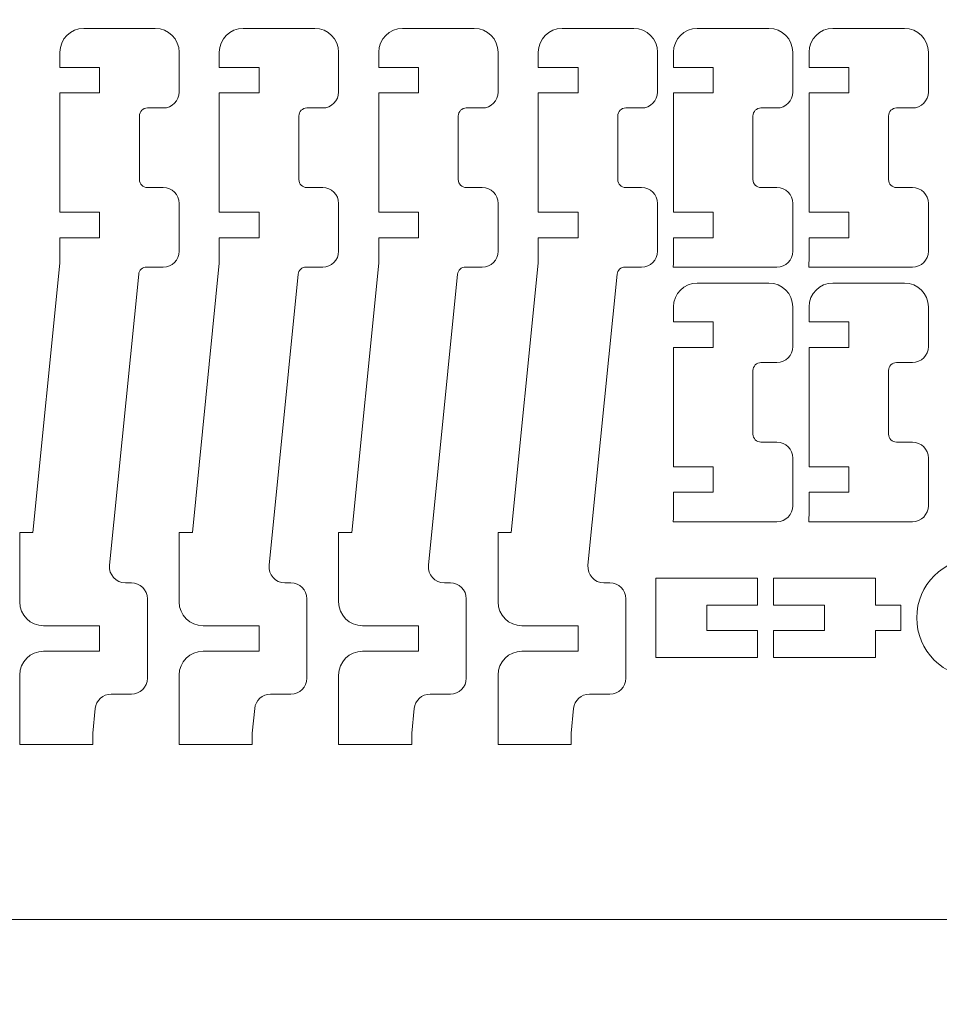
# Model space of a CAD drawing. Header units: millimetres. Extents: x -762 to 758, y -361 to 1446.
# Tile 77 of 150: x -629 to -520, y 626 to 742. Entities that reach past the tile are written whole.
import ezdxf

# ---------------------------------------------------------------- set-up
doc = ezdxf.new("R2010")
doc.units = ezdxf.units.MM
doc.header["$MEASUREMENT"] = 0
doc.layers.add('Layer 1', color=7, linetype='Continuous')

msp = doc.modelspace()

# ---------------------------------------------------------------- linework, layer by layer
at = {"layer": 'Layer 1', "color": 250, "lineweight": 9}
for points, knots in [([(-761.5629, 1446.3852), (-761.5629, 1446.3852), (758.4371, 1446.3852), (758.4371, 1446.3852), (758.4371, 1446.3852), (758.4371, 1446.3852), (758.4371, 36.3852), (758.4371, 36.3852), (758.4371, 36.3852), (758.4371, 36.3852), (-761.5629, 36.3852), (-761.5629, 36.3852), (-761.5629, 36.3852), (-761.5629, 36.3852), (-761.5629, 1446.3852), (-761.5629, 1446.3852)], [0, 0, 0, 0, 0.2, 0.2, 0.2, 0.2, 0.4, 0.4, 0.4, 0.4, 0.6, 0.6, 0.6, 0.6, 1, 1, 1, 1]), ([(-628.876, 657.01), (-628.876, 657.01), (-620.2595, 657.01), (-620.2595, 657.01), (-620.2595, 657.01), (-620.2595, 657.01), (-620.2591, 658.3399), (-620.2591, 658.3399), (-620.2591, 658.3399), (-620.2591, 658.3399), (-619.9685, 661.2415), (-619.9685, 661.2415), (-619.9685, 661.2415), (-619.8722, 662.2039), (-619.0701, 662.9299), (-618.1028, 662.9299), (-618.1028, 662.9299), (-618.1028, 662.9299), (-615.7042, 662.9299), (-615.7042, 662.9299), (-615.7042, 662.9299), (-614.6716, 662.9299), (-613.8292, 663.7723), (-613.8292, 664.805), (-613.8292, 664.805), (-613.8292, 664.805), (-613.8292, 674.18), (-613.8292, 674.18), (-613.8292, 674.18), (-613.8292, 675.2126), (-614.6716, 676.055), (-615.7042, 676.055), (-615.7042, 676.055), (-615.7042, 676.055), (-616.4153, 676.055), (-616.4153, 676.055), (-616.4153, 676.055), (-617.5239, 676.055), (-618.3914, 677.0134), (-618.281, 678.1165), (-618.281, 678.1165), (-618.281, 678.1165), (-614.8511, 712.4158), (-614.8511, 712.4158), (-614.8511, 712.4158), (-614.803, 712.897), (-614.4019, 713.26), (-613.9183, 713.26), (-613.9183, 713.26), (-613.9183, 713.26), (-611.9543, 713.26), (-611.9543, 713.26), (-611.9543, 713.26), (-610.9218, 713.26), (-610.0793, 714.1025), (-610.0793, 715.135), (-610.0793, 715.135), (-610.0793, 715.135), (-610.0793, 720.76), (-610.0793, 720.76), (-610.0793, 720.76), (-610.0793, 721.7928), (-610.9216, 722.6351), (-611.9543, 722.6351), (-611.9543, 722.6351), (-611.9543, 722.6351), (-613.8292, 722.6351), (-613.8292, 722.6351), (-613.8292, 722.6351), (-614.3456, 722.6351), (-614.7667, 723.0562), (-614.7667, 723.5726), (-614.7667, 723.5726), (-614.7667, 723.5726), (-614.7667, 731.0726), (-614.7667, 731.0726), (-614.7667, 731.0726), (-614.7667, 731.5889), (-614.3456, 732.0101), (-613.8292, 732.0101), (-613.8292, 732.0101), (-613.8292, 732.0101), (-611.9543, 732.0101), (-611.9543, 732.0101), (-611.9543, 732.0101), (-610.9217, 732.0101), (-610.0793, 732.8524), (-610.0793, 733.8851), (-610.0793, 733.8851), (-610.0793, 733.8851), (-610.0793, 738.5726), (-610.0793, 738.5726), (-610.0793, 738.5726), (-610.0793, 740.1216), (-611.3428, 741.3851), (-612.8918, 741.3851), (-612.8918, 741.3851), (-612.8918, 741.3851), (-621.3293, 741.3851), (-621.3293, 741.3851), (-621.3293, 741.3851), (-622.8782, 741.3851), (-624.1418, 740.1214), (-624.1418, 738.5726), (-624.1418, 738.5726), (-624.1418, 738.5726), (-624.1418, 736.7913), (-624.1418, 736.7913), (-624.1418, 736.7913), (-624.1418, 736.7913), (-619.4542, 736.7913), (-619.4542, 736.7913), (-619.4542, 736.7913), (-619.4542, 736.7913), (-619.4542, 733.7913), (-619.4542, 733.7913), (-619.4542, 733.7913), (-619.4542, 733.7913), (-624.1418, 733.7913), (-624.1418, 733.7913), (-624.1418, 733.7913), (-624.1418, 733.7913), (-624.1418, 719.7278), (-624.1418, 719.7278), (-624.1418, 719.7278), (-624.1418, 719.7278), (-619.4542, 719.7278), (-619.4542, 719.7278), (-619.4542, 719.7278), (-619.4542, 719.7278), (-619.4542, 716.7278), (-619.4542, 716.7278), (-619.4542, 716.7278), (-619.4542, 716.7278), (-624.1418, 716.7278), (-624.1418, 716.7278), (-624.1418, 716.7278), (-624.1418, 716.7278), (-624.1422, 713.7197), (-624.1422, 713.7197), (-624.1422, 713.7197), (-624.1422, 713.7197), (-627.317, 681.9749), (-627.317, 681.9749), (-627.317, 681.9749), (-627.317, 681.9749), (-628.876, 681.9749), (-628.876, 681.9749), (-628.876, 681.9749), (-628.876, 681.9749), (-628.876, 673.805), (-628.876, 673.805), (-628.876, 673.805), (-628.876, 672.2559), (-627.6125, 670.9925), (-626.0635, 670.9925), (-626.0635, 670.9925), (-626.0635, 670.9925), (-619.4542, 670.9925), (-619.4542, 670.9925), (-619.4542, 670.9925), (-619.4542, 670.9925), (-619.4542, 667.9925), (-619.4542, 667.9925), (-619.4542, 667.9925), (-619.4542, 667.9925), (-626.0635, 667.9925), (-626.0635, 667.9925), (-626.0635, 667.9925), (-627.6125, 667.9925), (-628.876, 666.729), (-628.876, 665.18), (-628.876, 665.18), (-628.876, 665.18), (-628.876, 657.01), (-628.876, 657.01)], [0, 0, 0, 0, 0.02222222, 0.02222222, 0.02222222, 0.02222222, 0.04444444, 0.04444444, 0.04444444, 0.04444444, 0.06666667, 0.06666667, 0.06666667, 0.06666667, 0.08888889, 0.08888889, 0.08888889, 0.08888889, 0.11111111, 0.11111111, 0.11111111, 0.11111111, 0.13333333, 0.13333333, 0.13333333, 0.13333333, 0.15555556, 0.15555556, 0.15555556, 0.15555556, 0.17777778, 0.17777778, 0.17777778, 0.17777778, 0.2, 0.2, 0.2, 0.2, 0.22222222, 0.22222222, 0.22222222, 0.22222222, 0.24444444, 0.24444444, 0.24444444, 0.24444444, 0.26666667, 0.26666667, 0.26666667, 0.26666667, 0.28888889, 0.28888889, 0.28888889, 0.28888889, 0.31111111, 0.31111111, 0.31111111, 0.31111111, 0.33333333, 0.33333333, 0.33333333, 0.33333333, 0.35555556, 0.35555556, 0.35555556, 0.35555556, 0.37777778, 0.37777778, 0.37777778, 0.37777778, 0.4, 0.4, 0.4, 0.4, 0.42222222, 0.42222222, 0.42222222, 0.42222222, 0.44444444, 0.44444444, 0.44444444, 0.44444444, 0.46666667, 0.46666667, 0.46666667, 0.46666667, 0.48888889, 0.48888889, 0.48888889, 0.48888889, 0.51111111, 0.51111111, 0.51111111, 0.51111111, 0.53333333, 0.53333333, 0.53333333, 0.53333333, 0.55555556, 0.55555556, 0.55555556, 0.55555556, 0.57777778, 0.57777778, 0.57777778, 0.57777778, 0.6, 0.6, 0.6, 0.6, 0.62222222, 0.62222222, 0.62222222, 0.62222222, 0.64444444, 0.64444444, 0.64444444, 0.64444444, 0.66666667, 0.66666667, 0.66666667, 0.66666667, 0.68888889, 0.68888889, 0.68888889, 0.68888889, 0.71111111, 0.71111111, 0.71111111, 0.71111111, 0.73333333, 0.73333333, 0.73333333, 0.73333333, 0.75555556, 0.75555556, 0.75555556, 0.75555556, 0.77777778, 0.77777778, 0.77777778, 0.77777778, 0.8, 0.8, 0.8, 0.8, 0.82222222, 0.82222222, 0.82222222, 0.82222222, 0.84444444, 0.84444444, 0.84444444, 0.84444444, 0.86666667, 0.86666667, 0.86666667, 0.86666667, 0.88888889, 0.88888889, 0.88888889, 0.88888889, 0.91111111, 0.91111111, 0.91111111, 0.91111111, 0.93333333, 0.93333333, 0.93333333, 0.93333333, 0.95555556, 0.95555556, 0.95555556, 0.95555556, 1, 1, 1, 1]), ([(-610.0791, 657.01), (-610.0791, 657.01), (-601.4626, 657.01), (-601.4626, 657.01), (-601.4626, 657.01), (-601.4626, 657.01), (-601.4622, 658.3399), (-601.4622, 658.3399), (-601.4622, 658.3399), (-601.4622, 658.3399), (-601.1717, 661.2415), (-601.1717, 661.2415), (-601.1717, 661.2415), (-601.0753, 662.2039), (-600.2733, 662.9299), (-599.3059, 662.9299), (-599.3059, 662.9299), (-599.3059, 662.9299), (-596.9073, 662.9299), (-596.9073, 662.9299), (-596.9073, 662.9299), (-595.8747, 662.9299), (-595.0323, 663.7723), (-595.0323, 664.805), (-595.0323, 664.805), (-595.0323, 664.805), (-595.0323, 674.18), (-595.0323, 674.18), (-595.0323, 674.18), (-595.0323, 675.2126), (-595.8747, 676.055), (-596.9073, 676.055), (-596.9073, 676.055), (-596.9073, 676.055), (-597.6184, 676.055), (-597.6184, 676.055), (-597.6184, 676.055), (-598.727, 676.055), (-599.5945, 677.0134), (-599.4842, 678.1165), (-599.4842, 678.1165), (-599.4842, 678.1165), (-596.0542, 712.4158), (-596.0542, 712.4158), (-596.0542, 712.4158), (-596.0061, 712.897), (-595.6051, 713.26), (-595.1214, 713.26), (-595.1214, 713.26), (-595.1214, 713.26), (-593.1574, 713.26), (-593.1574, 713.26), (-593.1574, 713.26), (-592.1249, 713.26), (-591.2824, 714.1025), (-591.2824, 715.135), (-591.2824, 715.135), (-591.2824, 715.135), (-591.2824, 720.76), (-591.2824, 720.76), (-591.2824, 720.76), (-591.2824, 721.7928), (-592.1247, 722.6351), (-593.1574, 722.6351), (-593.1574, 722.6351), (-593.1574, 722.6351), (-595.0323, 722.6351), (-595.0323, 722.6351), (-595.0323, 722.6351), (-595.5487, 722.6351), (-595.9698, 723.0562), (-595.9698, 723.5726), (-595.9698, 723.5726), (-595.9698, 723.5726), (-595.9698, 731.0726), (-595.9698, 731.0726), (-595.9698, 731.0726), (-595.9698, 731.5889), (-595.5487, 732.0101), (-595.0323, 732.0101), (-595.0323, 732.0101), (-595.0323, 732.0101), (-593.1574, 732.0101), (-593.1574, 732.0101), (-593.1574, 732.0101), (-592.1248, 732.0101), (-591.2824, 732.8524), (-591.2824, 733.8851), (-591.2824, 733.8851), (-591.2824, 733.8851), (-591.2824, 738.5726), (-591.2824, 738.5726), (-591.2824, 738.5726), (-591.2824, 740.1216), (-592.5459, 741.3851), (-594.0949, 741.3851), (-594.0949, 741.3851), (-594.0949, 741.3851), (-602.5324, 741.3851), (-602.5324, 741.3851), (-602.5324, 741.3851), (-604.0813, 741.3851), (-605.3449, 740.1214), (-605.3449, 738.5726), (-605.3449, 738.5726), (-605.3449, 738.5726), (-605.3449, 736.7913), (-605.3449, 736.7913), (-605.3449, 736.7913), (-605.3449, 736.7913), (-600.6573, 736.7913), (-600.6573, 736.7913), (-600.6573, 736.7913), (-600.6573, 736.7913), (-600.6573, 733.7913), (-600.6573, 733.7913), (-600.6573, 733.7913), (-600.6573, 733.7913), (-605.3449, 733.7913), (-605.3449, 733.7913), (-605.3449, 733.7913), (-605.3449, 733.7913), (-605.3449, 719.7278), (-605.3449, 719.7278), (-605.3449, 719.7278), (-605.3449, 719.7278), (-600.6573, 719.7278), (-600.6573, 719.7278), (-600.6573, 719.7278), (-600.6573, 719.7278), (-600.6573, 716.7278), (-600.6573, 716.7278), (-600.6573, 716.7278), (-600.6573, 716.7278), (-605.3449, 716.7278), (-605.3449, 716.7278), (-605.3449, 716.7278), (-605.3449, 716.7278), (-605.3453, 713.7197), (-605.3453, 713.7197), (-605.3453, 713.7197), (-605.3453, 713.7197), (-608.5202, 681.9749), (-608.5202, 681.9749), (-608.5202, 681.9749), (-608.5202, 681.9749), (-610.0791, 681.9749), (-610.0791, 681.9749), (-610.0791, 681.9749), (-610.0791, 681.9749), (-610.0791, 673.805), (-610.0791, 673.805), (-610.0791, 673.805), (-610.0791, 672.2559), (-608.8157, 670.9925), (-607.2666, 670.9925), (-607.2666, 670.9925), (-607.2666, 670.9925), (-600.6573, 670.9925), (-600.6573, 670.9925), (-600.6573, 670.9925), (-600.6573, 670.9925), (-600.6573, 667.9925), (-600.6573, 667.9925), (-600.6573, 667.9925), (-600.6573, 667.9925), (-607.2666, 667.9925), (-607.2666, 667.9925), (-607.2666, 667.9925), (-608.8157, 667.9925), (-610.0791, 666.729), (-610.0791, 665.18), (-610.0791, 665.18), (-610.0791, 665.18), (-610.0791, 657.01), (-610.0791, 657.01)], [0, 0, 0, 0, 0.02222222, 0.02222222, 0.02222222, 0.02222222, 0.04444444, 0.04444444, 0.04444444, 0.04444444, 0.06666667, 0.06666667, 0.06666667, 0.06666667, 0.08888889, 0.08888889, 0.08888889, 0.08888889, 0.11111111, 0.11111111, 0.11111111, 0.11111111, 0.13333333, 0.13333333, 0.13333333, 0.13333333, 0.15555556, 0.15555556, 0.15555556, 0.15555556, 0.17777778, 0.17777778, 0.17777778, 0.17777778, 0.2, 0.2, 0.2, 0.2, 0.22222222, 0.22222222, 0.22222222, 0.22222222, 0.24444444, 0.24444444, 0.24444444, 0.24444444, 0.26666667, 0.26666667, 0.26666667, 0.26666667, 0.28888889, 0.28888889, 0.28888889, 0.28888889, 0.31111111, 0.31111111, 0.31111111, 0.31111111, 0.33333333, 0.33333333, 0.33333333, 0.33333333, 0.35555556, 0.35555556, 0.35555556, 0.35555556, 0.37777778, 0.37777778, 0.37777778, 0.37777778, 0.4, 0.4, 0.4, 0.4, 0.42222222, 0.42222222, 0.42222222, 0.42222222, 0.44444444, 0.44444444, 0.44444444, 0.44444444, 0.46666667, 0.46666667, 0.46666667, 0.46666667, 0.48888889, 0.48888889, 0.48888889, 0.48888889, 0.51111111, 0.51111111, 0.51111111, 0.51111111, 0.53333333, 0.53333333, 0.53333333, 0.53333333, 0.55555556, 0.55555556, 0.55555556, 0.55555556, 0.57777778, 0.57777778, 0.57777778, 0.57777778, 0.6, 0.6, 0.6, 0.6, 0.62222222, 0.62222222, 0.62222222, 0.62222222, 0.64444444, 0.64444444, 0.64444444, 0.64444444, 0.66666667, 0.66666667, 0.66666667, 0.66666667, 0.68888889, 0.68888889, 0.68888889, 0.68888889, 0.71111111, 0.71111111, 0.71111111, 0.71111111, 0.73333333, 0.73333333, 0.73333333, 0.73333333, 0.75555556, 0.75555556, 0.75555556, 0.75555556, 0.77777778, 0.77777778, 0.77777778, 0.77777778, 0.8, 0.8, 0.8, 0.8, 0.82222222, 0.82222222, 0.82222222, 0.82222222, 0.84444444, 0.84444444, 0.84444444, 0.84444444, 0.86666667, 0.86666667, 0.86666667, 0.86666667, 0.88888889, 0.88888889, 0.88888889, 0.88888889, 0.91111111, 0.91111111, 0.91111111, 0.91111111, 0.93333333, 0.93333333, 0.93333333, 0.93333333, 0.95555556, 0.95555556, 0.95555556, 0.95555556, 1, 1, 1, 1]), ([(-591.2822, 657.01), (-591.2822, 657.01), (-582.6657, 657.01), (-582.6657, 657.01), (-582.6657, 657.01), (-582.6657, 657.01), (-582.6653, 658.3399), (-582.6653, 658.3399), (-582.6653, 658.3399), (-582.6653, 658.3399), (-582.3748, 661.2415), (-582.3748, 661.2415), (-582.3748, 661.2415), (-582.2784, 662.2039), (-581.4764, 662.9299), (-580.5091, 662.9299), (-580.5091, 662.9299), (-580.5091, 662.9299), (-578.1105, 662.9299), (-578.1105, 662.9299), (-578.1105, 662.9299), (-577.0778, 662.9299), (-576.2355, 663.7723), (-576.2355, 664.805), (-576.2355, 664.805), (-576.2355, 664.805), (-576.2355, 674.18), (-576.2355, 674.18), (-576.2355, 674.18), (-576.2355, 675.2126), (-577.0778, 676.055), (-578.1105, 676.055), (-578.1105, 676.055), (-578.1105, 676.055), (-578.8216, 676.055), (-578.8216, 676.055), (-578.8216, 676.055), (-579.9301, 676.055), (-580.7976, 677.0134), (-580.6873, 678.1165), (-580.6873, 678.1165), (-580.6873, 678.1165), (-577.2573, 712.4158), (-577.2573, 712.4158), (-577.2573, 712.4158), (-577.2092, 712.897), (-576.8082, 713.26), (-576.3245, 713.26), (-576.3245, 713.26), (-576.3245, 713.26), (-574.3605, 713.26), (-574.3605, 713.26), (-574.3605, 713.26), (-573.328, 713.26), (-572.4855, 714.1025), (-572.4855, 715.135), (-572.4855, 715.135), (-572.4855, 715.135), (-572.4855, 720.76), (-572.4855, 720.76), (-572.4855, 720.76), (-572.4855, 721.7928), (-573.3278, 722.6351), (-574.3605, 722.6351), (-574.3605, 722.6351), (-574.3605, 722.6351), (-576.2355, 722.6351), (-576.2355, 722.6351), (-576.2355, 722.6351), (-576.7518, 722.6351), (-577.173, 723.0562), (-577.173, 723.5726), (-577.173, 723.5726), (-577.173, 723.5726), (-577.173, 731.0726), (-577.173, 731.0726), (-577.173, 731.0726), (-577.173, 731.5889), (-576.7518, 732.0101), (-576.2355, 732.0101), (-576.2355, 732.0101), (-576.2355, 732.0101), (-574.3605, 732.0101), (-574.3605, 732.0101), (-574.3605, 732.0101), (-573.3279, 732.0101), (-572.4855, 732.8524), (-572.4855, 733.8851), (-572.4855, 733.8851), (-572.4855, 733.8851), (-572.4855, 738.5726), (-572.4855, 738.5726), (-572.4855, 738.5726), (-572.4855, 740.1216), (-573.749, 741.3851), (-575.298, 741.3851), (-575.298, 741.3851), (-575.298, 741.3851), (-583.7356, 741.3851), (-583.7356, 741.3851), (-583.7356, 741.3851), (-585.2844, 741.3851), (-586.5481, 740.1214), (-586.5481, 738.5726), (-586.5481, 738.5726), (-586.5481, 738.5726), (-586.5481, 736.7913), (-586.5481, 736.7913), (-586.5481, 736.7913), (-586.5481, 736.7913), (-581.8605, 736.7913), (-581.8605, 736.7913), (-581.8605, 736.7913), (-581.8605, 736.7913), (-581.8605, 733.7913), (-581.8605, 733.7913), (-581.8605, 733.7913), (-581.8605, 733.7913), (-586.5481, 733.7913), (-586.5481, 733.7913), (-586.5481, 733.7913), (-586.5481, 733.7913), (-586.5481, 719.7278), (-586.5481, 719.7278), (-586.5481, 719.7278), (-586.5481, 719.7278), (-581.8605, 719.7278), (-581.8605, 719.7278), (-581.8605, 719.7278), (-581.8605, 719.7278), (-581.8605, 716.7278), (-581.8605, 716.7278), (-581.8605, 716.7278), (-581.8605, 716.7278), (-586.5481, 716.7278), (-586.5481, 716.7278), (-586.5481, 716.7278), (-586.5481, 716.7278), (-586.5484, 713.7197), (-586.5484, 713.7197), (-586.5484, 713.7197), (-586.5484, 713.7197), (-589.7233, 681.9749), (-589.7233, 681.9749), (-589.7233, 681.9749), (-589.7233, 681.9749), (-591.2822, 681.9749), (-591.2822, 681.9749), (-591.2822, 681.9749), (-591.2822, 681.9749), (-591.2822, 673.805), (-591.2822, 673.805), (-591.2822, 673.805), (-591.2822, 672.2559), (-590.0188, 670.9925), (-588.4697, 670.9925), (-588.4697, 670.9925), (-588.4697, 670.9925), (-581.8605, 670.9925), (-581.8605, 670.9925), (-581.8605, 670.9925), (-581.8605, 670.9925), (-581.8605, 667.9925), (-581.8605, 667.9925), (-581.8605, 667.9925), (-581.8605, 667.9925), (-588.4697, 667.9925), (-588.4697, 667.9925), (-588.4697, 667.9925), (-590.0188, 667.9925), (-591.2822, 666.729), (-591.2822, 665.18), (-591.2822, 665.18), (-591.2822, 665.18), (-591.2822, 657.01), (-591.2822, 657.01)], [0, 0, 0, 0, 0.02222222, 0.02222222, 0.02222222, 0.02222222, 0.04444444, 0.04444444, 0.04444444, 0.04444444, 0.06666667, 0.06666667, 0.06666667, 0.06666667, 0.08888889, 0.08888889, 0.08888889, 0.08888889, 0.11111111, 0.11111111, 0.11111111, 0.11111111, 0.13333333, 0.13333333, 0.13333333, 0.13333333, 0.15555556, 0.15555556, 0.15555556, 0.15555556, 0.17777778, 0.17777778, 0.17777778, 0.17777778, 0.2, 0.2, 0.2, 0.2, 0.22222222, 0.22222222, 0.22222222, 0.22222222, 0.24444444, 0.24444444, 0.24444444, 0.24444444, 0.26666667, 0.26666667, 0.26666667, 0.26666667, 0.28888889, 0.28888889, 0.28888889, 0.28888889, 0.31111111, 0.31111111, 0.31111111, 0.31111111, 0.33333333, 0.33333333, 0.33333333, 0.33333333, 0.35555556, 0.35555556, 0.35555556, 0.35555556, 0.37777778, 0.37777778, 0.37777778, 0.37777778, 0.4, 0.4, 0.4, 0.4, 0.42222222, 0.42222222, 0.42222222, 0.42222222, 0.44444444, 0.44444444, 0.44444444, 0.44444444, 0.46666667, 0.46666667, 0.46666667, 0.46666667, 0.48888889, 0.48888889, 0.48888889, 0.48888889, 0.51111111, 0.51111111, 0.51111111, 0.51111111, 0.53333333, 0.53333333, 0.53333333, 0.53333333, 0.55555556, 0.55555556, 0.55555556, 0.55555556, 0.57777778, 0.57777778, 0.57777778, 0.57777778, 0.6, 0.6, 0.6, 0.6, 0.62222222, 0.62222222, 0.62222222, 0.62222222, 0.64444444, 0.64444444, 0.64444444, 0.64444444, 0.66666667, 0.66666667, 0.66666667, 0.66666667, 0.68888889, 0.68888889, 0.68888889, 0.68888889, 0.71111111, 0.71111111, 0.71111111, 0.71111111, 0.73333333, 0.73333333, 0.73333333, 0.73333333, 0.75555556, 0.75555556, 0.75555556, 0.75555556, 0.77777778, 0.77777778, 0.77777778, 0.77777778, 0.8, 0.8, 0.8, 0.8, 0.82222222, 0.82222222, 0.82222222, 0.82222222, 0.84444444, 0.84444444, 0.84444444, 0.84444444, 0.86666667, 0.86666667, 0.86666667, 0.86666667, 0.88888889, 0.88888889, 0.88888889, 0.88888889, 0.91111111, 0.91111111, 0.91111111, 0.91111111, 0.93333333, 0.93333333, 0.93333333, 0.93333333, 0.95555556, 0.95555556, 0.95555556, 0.95555556, 1, 1, 1, 1]), ([(-572.4854, 657.01), (-572.4854, 657.01), (-563.8688, 657.01), (-563.8688, 657.01), (-563.8688, 657.01), (-563.8688, 657.01), (-563.8684, 658.3399), (-563.8684, 658.3399), (-563.8684, 658.3399), (-563.8684, 658.3399), (-563.5779, 661.2415), (-563.5779, 661.2415), (-563.5779, 661.2415), (-563.4815, 662.2039), (-562.6795, 662.9299), (-561.7122, 662.9299), (-561.7122, 662.9299), (-561.7122, 662.9299), (-559.3136, 662.9299), (-559.3136, 662.9299), (-559.3136, 662.9299), (-558.2809, 662.9299), (-557.4386, 663.7723), (-557.4386, 664.805), (-557.4386, 664.805), (-557.4386, 664.805), (-557.4386, 674.18), (-557.4386, 674.18), (-557.4386, 674.18), (-557.4386, 675.2126), (-558.2809, 676.055), (-559.3136, 676.055), (-559.3136, 676.055), (-559.3136, 676.055), (-560.0247, 676.055), (-560.0247, 676.055), (-560.0247, 676.055), (-561.1333, 676.055), (-562.0007, 677.0134), (-561.8904, 678.1165), (-561.8904, 678.1165), (-561.8904, 678.1165), (-558.4604, 712.4158), (-558.4604, 712.4158), (-558.4604, 712.4158), (-558.4123, 712.897), (-558.0113, 713.26), (-557.5276, 713.26), (-557.5276, 713.26), (-557.5276, 713.26), (-555.5637, 713.26), (-555.5637, 713.26), (-555.5637, 713.26), (-554.5311, 713.26), (-553.6887, 714.1025), (-553.6887, 715.135), (-553.6887, 715.135), (-553.6887, 715.135), (-553.6887, 720.76), (-553.6887, 720.76), (-553.6887, 720.76), (-553.6887, 721.7928), (-554.5309, 722.6351), (-555.5637, 722.6351), (-555.5637, 722.6351), (-555.5637, 722.6351), (-557.4386, 722.6351), (-557.4386, 722.6351), (-557.4386, 722.6351), (-557.9549, 722.6351), (-558.3761, 723.0562), (-558.3761, 723.5726), (-558.3761, 723.5726), (-558.3761, 723.5726), (-558.3761, 731.0726), (-558.3761, 731.0726), (-558.3761, 731.0726), (-558.3761, 731.5889), (-557.9549, 732.0101), (-557.4386, 732.0101), (-557.4386, 732.0101), (-557.4386, 732.0101), (-555.5637, 732.0101), (-555.5637, 732.0101), (-555.5637, 732.0101), (-554.531, 732.0101), (-553.6887, 732.8524), (-553.6887, 733.8851), (-553.6887, 733.8851), (-553.6887, 733.8851), (-553.6887, 738.5726), (-553.6887, 738.5726), (-553.6887, 738.5726), (-553.6887, 740.1216), (-554.9521, 741.3851), (-556.5012, 741.3851), (-556.5012, 741.3851), (-556.5012, 741.3851), (-564.9387, 741.3851), (-564.9387, 741.3851), (-564.9387, 741.3851), (-566.4875, 741.3851), (-567.7512, 740.1214), (-567.7512, 738.5726), (-567.7512, 738.5726), (-567.7512, 738.5726), (-567.7512, 736.7913), (-567.7512, 736.7913), (-567.7512, 736.7913), (-567.7512, 736.7913), (-563.0636, 736.7913), (-563.0636, 736.7913), (-563.0636, 736.7913), (-563.0636, 736.7913), (-563.0636, 733.7913), (-563.0636, 733.7913), (-563.0636, 733.7913), (-563.0636, 733.7913), (-567.7512, 733.7913), (-567.7512, 733.7913), (-567.7512, 733.7913), (-567.7512, 733.7913), (-567.7512, 719.7278), (-567.7512, 719.7278), (-567.7512, 719.7278), (-567.7512, 719.7278), (-563.0636, 719.7278), (-563.0636, 719.7278), (-563.0636, 719.7278), (-563.0636, 719.7278), (-563.0636, 716.7278), (-563.0636, 716.7278), (-563.0636, 716.7278), (-563.0636, 716.7278), (-567.7512, 716.7278), (-567.7512, 716.7278), (-567.7512, 716.7278), (-567.7512, 716.7278), (-567.7515, 713.7197), (-567.7515, 713.7197), (-567.7515, 713.7197), (-567.7515, 713.7197), (-570.9264, 681.9749), (-570.9264, 681.9749), (-570.9264, 681.9749), (-570.9264, 681.9749), (-572.4854, 681.9749), (-572.4854, 681.9749), (-572.4854, 681.9749), (-572.4854, 681.9749), (-572.4854, 673.805), (-572.4854, 673.805), (-572.4854, 673.805), (-572.4854, 672.2559), (-571.2219, 670.9925), (-569.6729, 670.9925), (-569.6729, 670.9925), (-569.6729, 670.9925), (-563.0636, 670.9925), (-563.0636, 670.9925), (-563.0636, 670.9925), (-563.0636, 670.9925), (-563.0636, 667.9925), (-563.0636, 667.9925), (-563.0636, 667.9925), (-563.0636, 667.9925), (-569.6729, 667.9925), (-569.6729, 667.9925), (-569.6729, 667.9925), (-571.2219, 667.9925), (-572.4854, 666.729), (-572.4854, 665.18), (-572.4854, 665.18), (-572.4854, 665.18), (-572.4854, 657.01), (-572.4854, 657.01)], [0, 0, 0, 0, 0.02222222, 0.02222222, 0.02222222, 0.02222222, 0.04444444, 0.04444444, 0.04444444, 0.04444444, 0.06666667, 0.06666667, 0.06666667, 0.06666667, 0.08888889, 0.08888889, 0.08888889, 0.08888889, 0.11111111, 0.11111111, 0.11111111, 0.11111111, 0.13333333, 0.13333333, 0.13333333, 0.13333333, 0.15555556, 0.15555556, 0.15555556, 0.15555556, 0.17777778, 0.17777778, 0.17777778, 0.17777778, 0.2, 0.2, 0.2, 0.2, 0.22222222, 0.22222222, 0.22222222, 0.22222222, 0.24444444, 0.24444444, 0.24444444, 0.24444444, 0.26666667, 0.26666667, 0.26666667, 0.26666667, 0.28888889, 0.28888889, 0.28888889, 0.28888889, 0.31111111, 0.31111111, 0.31111111, 0.31111111, 0.33333333, 0.33333333, 0.33333333, 0.33333333, 0.35555556, 0.35555556, 0.35555556, 0.35555556, 0.37777778, 0.37777778, 0.37777778, 0.37777778, 0.4, 0.4, 0.4, 0.4, 0.42222222, 0.42222222, 0.42222222, 0.42222222, 0.44444444, 0.44444444, 0.44444444, 0.44444444, 0.46666667, 0.46666667, 0.46666667, 0.46666667, 0.48888889, 0.48888889, 0.48888889, 0.48888889, 0.51111111, 0.51111111, 0.51111111, 0.51111111, 0.53333333, 0.53333333, 0.53333333, 0.53333333, 0.55555556, 0.55555556, 0.55555556, 0.55555556, 0.57777778, 0.57777778, 0.57777778, 0.57777778, 0.6, 0.6, 0.6, 0.6, 0.62222222, 0.62222222, 0.62222222, 0.62222222, 0.64444444, 0.64444444, 0.64444444, 0.64444444, 0.66666667, 0.66666667, 0.66666667, 0.66666667, 0.68888889, 0.68888889, 0.68888889, 0.68888889, 0.71111111, 0.71111111, 0.71111111, 0.71111111, 0.73333333, 0.73333333, 0.73333333, 0.73333333, 0.75555556, 0.75555556, 0.75555556, 0.75555556, 0.77777778, 0.77777778, 0.77777778, 0.77777778, 0.8, 0.8, 0.8, 0.8, 0.82222222, 0.82222222, 0.82222222, 0.82222222, 0.84444444, 0.84444444, 0.84444444, 0.84444444, 0.86666667, 0.86666667, 0.86666667, 0.86666667, 0.88888889, 0.88888889, 0.88888889, 0.88888889, 0.91111111, 0.91111111, 0.91111111, 0.91111111, 0.93333333, 0.93333333, 0.93333333, 0.93333333, 0.95555556, 0.95555556, 0.95555556, 0.95555556, 1, 1, 1, 1]), ([(-551.8137, 716.7278), (-551.8137, 715.5751), (-551.7455, 714.4088), (-551.8603, 713.26), (-551.8603, 713.26), (-551.8603, 713.26), (-539.6262, 713.26), (-539.6262, 713.26), (-539.6262, 713.26), (-538.5936, 713.26), (-537.7511, 714.1025), (-537.7511, 715.135), (-537.7511, 715.135), (-537.7511, 715.135), (-537.7511, 720.76), (-537.7511, 720.76), (-537.7511, 720.76), (-537.7511, 721.7928), (-538.5934, 722.6351), (-539.6262, 722.6351), (-539.6262, 722.6351), (-539.6262, 722.6351), (-541.5011, 722.6351), (-541.5011, 722.6351), (-541.5011, 722.6351), (-542.0174, 722.6351), (-542.4386, 723.0562), (-542.4386, 723.5726), (-542.4386, 723.5726), (-542.4386, 723.5726), (-542.4386, 731.0726), (-542.4386, 731.0726), (-542.4386, 731.0726), (-542.4386, 731.5889), (-542.0174, 732.0101), (-541.5011, 732.0101), (-541.5011, 732.0101), (-541.5011, 732.0101), (-539.6262, 732.0101), (-539.6262, 732.0101), (-539.6262, 732.0101), (-538.5935, 732.0101), (-537.7511, 732.8524), (-537.7511, 733.8851), (-537.7511, 733.8851), (-537.7511, 733.8851), (-537.7511, 738.5726), (-537.7511, 738.5726), (-537.7511, 738.5726), (-537.7511, 740.1216), (-539.0146, 741.3851), (-540.5637, 741.3851), (-540.5637, 741.3851), (-540.5637, 741.3851), (-549.0012, 741.3851), (-549.0012, 741.3851), (-549.0012, 741.3851), (-550.55, 741.3851), (-551.8137, 740.1214), (-551.8137, 738.5726), (-551.8137, 738.5726), (-551.8137, 738.5726), (-551.8137, 736.7913), (-551.8137, 736.7913), (-551.8137, 736.7913), (-551.8137, 736.7913), (-547.1261, 736.7913), (-547.1261, 736.7913), (-547.1261, 736.7913), (-547.1261, 736.7913), (-547.1261, 733.7913), (-547.1261, 733.7913), (-547.1261, 733.7913), (-547.1261, 733.7913), (-551.8137, 733.7913), (-551.8137, 733.7913), (-551.8137, 733.7913), (-551.8137, 733.7913), (-551.8137, 719.7278), (-551.8137, 719.7278), (-551.8137, 719.7278), (-551.8137, 719.7278), (-547.1261, 719.7278), (-547.1261, 719.7278), (-547.1261, 719.7278), (-547.1261, 719.7278), (-547.1261, 716.7278), (-547.1261, 716.7278), (-547.1261, 716.7278), (-547.1261, 716.7278), (-551.8137, 716.7278), (-551.8137, 716.7278)], [0, 0, 0, 0, 0.04166667, 0.04166667, 0.04166667, 0.04166667, 0.08333333, 0.08333333, 0.08333333, 0.08333333, 0.125, 0.125, 0.125, 0.125, 0.16666667, 0.16666667, 0.16666667, 0.16666667, 0.20833333, 0.20833333, 0.20833333, 0.20833333, 0.25, 0.25, 0.25, 0.25, 0.29166667, 0.29166667, 0.29166667, 0.29166667, 0.33333333, 0.33333333, 0.33333333, 0.33333333, 0.375, 0.375, 0.375, 0.375, 0.41666667, 0.41666667, 0.41666667, 0.41666667, 0.45833333, 0.45833333, 0.45833333, 0.45833333, 0.5, 0.5, 0.5, 0.5, 0.54166667, 0.54166667, 0.54166667, 0.54166667, 0.58333333, 0.58333333, 0.58333333, 0.58333333, 0.625, 0.625, 0.625, 0.625, 0.66666667, 0.66666667, 0.66666667, 0.66666667, 0.70833333, 0.70833333, 0.70833333, 0.70833333, 0.75, 0.75, 0.75, 0.75, 0.79166667, 0.79166667, 0.79166667, 0.79166667, 0.83333333, 0.83333333, 0.83333333, 0.83333333, 0.875, 0.875, 0.875, 0.875, 0.91666667, 0.91666667, 0.91666667, 0.91666667, 1, 1, 1, 1]), ([(-535.8293, 716.7278), (-535.8293, 715.5751), (-535.7611, 714.4088), (-535.876, 713.26), (-535.876, 713.26), (-535.876, 713.26), (-523.6418, 713.26), (-523.6418, 713.26), (-523.6418, 713.26), (-522.6092, 713.26), (-521.7668, 714.1025), (-521.7668, 715.135), (-521.7668, 715.135), (-521.7668, 715.135), (-521.7668, 720.76), (-521.7668, 720.76), (-521.7668, 720.76), (-521.7668, 721.7928), (-522.609, 722.6351), (-523.6418, 722.6351), (-523.6418, 722.6351), (-523.6418, 722.6351), (-525.5167, 722.6351), (-525.5167, 722.6351), (-525.5167, 722.6351), (-526.033, 722.6351), (-526.4542, 723.0562), (-526.4542, 723.5726), (-526.4542, 723.5726), (-526.4542, 723.5726), (-526.4542, 731.0726), (-526.4542, 731.0726), (-526.4542, 731.0726), (-526.4542, 731.5889), (-526.033, 732.0101), (-525.5167, 732.0101), (-525.5167, 732.0101), (-525.5167, 732.0101), (-523.6418, 732.0101), (-523.6418, 732.0101), (-523.6418, 732.0101), (-522.6091, 732.0101), (-521.7668, 732.8524), (-521.7668, 733.8851), (-521.7668, 733.8851), (-521.7668, 733.8851), (-521.7668, 738.5726), (-521.7668, 738.5726), (-521.7668, 738.5726), (-521.7668, 740.1216), (-523.0302, 741.3851), (-524.5793, 741.3851), (-524.5793, 741.3851), (-524.5793, 741.3851), (-533.0168, 741.3851), (-533.0168, 741.3851), (-533.0168, 741.3851), (-534.5656, 741.3851), (-535.8293, 740.1214), (-535.8293, 738.5726), (-535.8293, 738.5726), (-535.8293, 738.5726), (-535.8293, 736.7913), (-535.8293, 736.7913), (-535.8293, 736.7913), (-535.8293, 736.7913), (-531.1417, 736.7913), (-531.1417, 736.7913), (-531.1417, 736.7913), (-531.1417, 736.7913), (-531.1417, 733.7913), (-531.1417, 733.7913), (-531.1417, 733.7913), (-531.1417, 733.7913), (-535.8293, 733.7913), (-535.8293, 733.7913), (-535.8293, 733.7913), (-535.8293, 733.7913), (-535.8293, 719.7278), (-535.8293, 719.7278), (-535.8293, 719.7278), (-535.8293, 719.7278), (-531.1417, 719.7278), (-531.1417, 719.7278), (-531.1417, 719.7278), (-531.1417, 719.7278), (-531.1417, 716.7278), (-531.1417, 716.7278), (-531.1417, 716.7278), (-531.1417, 716.7278), (-535.8293, 716.7278), (-535.8293, 716.7278)], [0, 0, 0, 0, 0.04166667, 0.04166667, 0.04166667, 0.04166667, 0.08333333, 0.08333333, 0.08333333, 0.08333333, 0.125, 0.125, 0.125, 0.125, 0.16666667, 0.16666667, 0.16666667, 0.16666667, 0.20833333, 0.20833333, 0.20833333, 0.20833333, 0.25, 0.25, 0.25, 0.25, 0.29166667, 0.29166667, 0.29166667, 0.29166667, 0.33333333, 0.33333333, 0.33333333, 0.33333333, 0.375, 0.375, 0.375, 0.375, 0.41666667, 0.41666667, 0.41666667, 0.41666667, 0.45833333, 0.45833333, 0.45833333, 0.45833333, 0.5, 0.5, 0.5, 0.5, 0.54166667, 0.54166667, 0.54166667, 0.54166667, 0.58333333, 0.58333333, 0.58333333, 0.58333333, 0.625, 0.625, 0.625, 0.625, 0.66666667, 0.66666667, 0.66666667, 0.66666667, 0.70833333, 0.70833333, 0.70833333, 0.70833333, 0.75, 0.75, 0.75, 0.75, 0.79166667, 0.79166667, 0.79166667, 0.79166667, 0.83333333, 0.83333333, 0.83333333, 0.83333333, 0.875, 0.875, 0.875, 0.875, 0.91666667, 0.91666667, 0.91666667, 0.91666667, 1, 1, 1, 1]), ([(-551.8137, 686.7277), (-551.8137, 685.5751), (-551.7455, 684.4087), (-551.8603, 683.26), (-551.8603, 683.26), (-551.8603, 683.26), (-539.6262, 683.26), (-539.6262, 683.26), (-539.6262, 683.26), (-538.5936, 683.26), (-537.7511, 684.1025), (-537.7511, 685.135), (-537.7511, 685.135), (-537.7511, 685.135), (-537.7511, 690.76), (-537.7511, 690.76), (-537.7511, 690.76), (-537.7511, 691.7928), (-538.5934, 692.635), (-539.6262, 692.635), (-539.6262, 692.635), (-539.6262, 692.635), (-541.5011, 692.635), (-541.5011, 692.635), (-541.5011, 692.635), (-542.0174, 692.635), (-542.4386, 693.0562), (-542.4386, 693.5725), (-542.4386, 693.5725), (-542.4386, 693.5725), (-542.4386, 701.0725), (-542.4386, 701.0725), (-542.4386, 701.0725), (-542.4386, 701.5889), (-542.0174, 702.01), (-541.5011, 702.01), (-541.5011, 702.01), (-541.5011, 702.01), (-539.6262, 702.01), (-539.6262, 702.01), (-539.6262, 702.01), (-538.5935, 702.01), (-537.7511, 702.8524), (-537.7511, 703.885), (-537.7511, 703.885), (-537.7511, 703.885), (-537.7511, 708.5725), (-537.7511, 708.5725), (-537.7511, 708.5725), (-537.7511, 710.1216), (-539.0146, 711.385), (-540.5637, 711.385), (-540.5637, 711.385), (-540.5637, 711.385), (-549.0012, 711.385), (-549.0012, 711.385), (-549.0012, 711.385), (-550.55, 711.385), (-551.8137, 710.1214), (-551.8137, 708.5725), (-551.8137, 708.5725), (-551.8137, 708.5725), (-551.8137, 706.7913), (-551.8137, 706.7913), (-551.8137, 706.7913), (-551.8137, 706.7913), (-547.1261, 706.7913), (-547.1261, 706.7913), (-547.1261, 706.7913), (-547.1261, 706.7913), (-547.1261, 703.7913), (-547.1261, 703.7913), (-547.1261, 703.7913), (-547.1261, 703.7913), (-551.8137, 703.7913), (-551.8137, 703.7913), (-551.8137, 703.7913), (-551.8137, 703.7913), (-551.8137, 689.7277), (-551.8137, 689.7277), (-551.8137, 689.7277), (-551.8137, 689.7277), (-547.1261, 689.7277), (-547.1261, 689.7277), (-547.1261, 689.7277), (-547.1261, 689.7277), (-547.1261, 686.7277), (-547.1261, 686.7277), (-547.1261, 686.7277), (-547.1261, 686.7277), (-551.8137, 686.7277), (-551.8137, 686.7277)], [0, 0, 0, 0, 0.04166667, 0.04166667, 0.04166667, 0.04166667, 0.08333333, 0.08333333, 0.08333333, 0.08333333, 0.125, 0.125, 0.125, 0.125, 0.16666667, 0.16666667, 0.16666667, 0.16666667, 0.20833333, 0.20833333, 0.20833333, 0.20833333, 0.25, 0.25, 0.25, 0.25, 0.29166667, 0.29166667, 0.29166667, 0.29166667, 0.33333333, 0.33333333, 0.33333333, 0.33333333, 0.375, 0.375, 0.375, 0.375, 0.41666667, 0.41666667, 0.41666667, 0.41666667, 0.45833333, 0.45833333, 0.45833333, 0.45833333, 0.5, 0.5, 0.5, 0.5, 0.54166667, 0.54166667, 0.54166667, 0.54166667, 0.58333333, 0.58333333, 0.58333333, 0.58333333, 0.625, 0.625, 0.625, 0.625, 0.66666667, 0.66666667, 0.66666667, 0.66666667, 0.70833333, 0.70833333, 0.70833333, 0.70833333, 0.75, 0.75, 0.75, 0.75, 0.79166667, 0.79166667, 0.79166667, 0.79166667, 0.83333333, 0.83333333, 0.83333333, 0.83333333, 0.875, 0.875, 0.875, 0.875, 0.91666667, 0.91666667, 0.91666667, 0.91666667, 1, 1, 1, 1]), ([(-535.8293, 686.7277), (-535.8293, 685.5751), (-535.7611, 684.4087), (-535.876, 683.26), (-535.876, 683.26), (-535.876, 683.26), (-523.6418, 683.26), (-523.6418, 683.26), (-523.6418, 683.26), (-522.6092, 683.26), (-521.7668, 684.1025), (-521.7668, 685.135), (-521.7668, 685.135), (-521.7668, 685.135), (-521.7668, 690.76), (-521.7668, 690.76), (-521.7668, 690.76), (-521.7668, 691.7928), (-522.609, 692.635), (-523.6418, 692.635), (-523.6418, 692.635), (-523.6418, 692.635), (-525.5167, 692.635), (-525.5167, 692.635), (-525.5167, 692.635), (-526.033, 692.635), (-526.4542, 693.0562), (-526.4542, 693.5725), (-526.4542, 693.5725), (-526.4542, 693.5725), (-526.4542, 701.0725), (-526.4542, 701.0725), (-526.4542, 701.0725), (-526.4542, 701.5889), (-526.033, 702.01), (-525.5167, 702.01), (-525.5167, 702.01), (-525.5167, 702.01), (-523.6418, 702.01), (-523.6418, 702.01), (-523.6418, 702.01), (-522.6091, 702.01), (-521.7668, 702.8524), (-521.7668, 703.885), (-521.7668, 703.885), (-521.7668, 703.885), (-521.7668, 708.5725), (-521.7668, 708.5725), (-521.7668, 708.5725), (-521.7668, 710.1216), (-523.0302, 711.385), (-524.5793, 711.385), (-524.5793, 711.385), (-524.5793, 711.385), (-533.0168, 711.385), (-533.0168, 711.385), (-533.0168, 711.385), (-534.5656, 711.385), (-535.8293, 710.1214), (-535.8293, 708.5725), (-535.8293, 708.5725), (-535.8293, 708.5725), (-535.8293, 706.7913), (-535.8293, 706.7913), (-535.8293, 706.7913), (-535.8293, 706.7913), (-531.1417, 706.7913), (-531.1417, 706.7913), (-531.1417, 706.7913), (-531.1417, 706.7913), (-531.1417, 703.7913), (-531.1417, 703.7913), (-531.1417, 703.7913), (-531.1417, 703.7913), (-535.8293, 703.7913), (-535.8293, 703.7913), (-535.8293, 703.7913), (-535.8293, 703.7913), (-535.8293, 689.7277), (-535.8293, 689.7277), (-535.8293, 689.7277), (-535.8293, 689.7277), (-531.1417, 689.7277), (-531.1417, 689.7277), (-531.1417, 689.7277), (-531.1417, 689.7277), (-531.1417, 686.7277), (-531.1417, 686.7277), (-531.1417, 686.7277), (-531.1417, 686.7277), (-535.8293, 686.7277), (-535.8293, 686.7277)], [0, 0, 0, 0, 0.04166667, 0.04166667, 0.04166667, 0.04166667, 0.08333333, 0.08333333, 0.08333333, 0.08333333, 0.125, 0.125, 0.125, 0.125, 0.16666667, 0.16666667, 0.16666667, 0.16666667, 0.20833333, 0.20833333, 0.20833333, 0.20833333, 0.25, 0.25, 0.25, 0.25, 0.29166667, 0.29166667, 0.29166667, 0.29166667, 0.33333333, 0.33333333, 0.33333333, 0.33333333, 0.375, 0.375, 0.375, 0.375, 0.41666667, 0.41666667, 0.41666667, 0.41666667, 0.45833333, 0.45833333, 0.45833333, 0.45833333, 0.5, 0.5, 0.5, 0.5, 0.54166667, 0.54166667, 0.54166667, 0.54166667, 0.58333333, 0.58333333, 0.58333333, 0.58333333, 0.625, 0.625, 0.625, 0.625, 0.66666667, 0.66666667, 0.66666667, 0.66666667, 0.70833333, 0.70833333, 0.70833333, 0.70833333, 0.75, 0.75, 0.75, 0.75, 0.79166667, 0.79166667, 0.79166667, 0.79166667, 0.83333333, 0.83333333, 0.83333333, 0.83333333, 0.875, 0.875, 0.875, 0.875, 0.91666667, 0.91666667, 0.91666667, 0.91666667, 1, 1, 1, 1]), ([(-516.1074, 678.9569), (-519.9907, 678.9569), (-523.1386, 675.809), (-523.1386, 671.9256), (-523.1386, 671.9256), (-523.1386, 668.0423), (-519.9907, 664.8944), (-516.1074, 664.8944), (-516.1074, 664.8944), (-512.224, 664.8944), (-509.0761, 668.0423), (-509.0761, 671.9256), (-509.0761, 671.9256), (-509.0761, 675.809), (-512.224, 678.9569), (-516.1074, 678.9569)], [0, 0, 0, 0, 0.2, 0.2, 0.2, 0.2, 0.4, 0.4, 0.4, 0.4, 0.6, 0.6, 0.6, 0.6, 1, 1, 1, 1]), ([(-541.8886, 673.4256), (-541.8886, 673.4256), (-541.8886, 676.6131), (-541.8886, 676.6131), (-541.8886, 676.6131), (-541.8886, 676.6131), (-553.8886, 676.6131), (-553.8886, 676.6131), (-553.8886, 676.6131), (-553.8886, 676.6131), (-553.8886, 667.2381), (-553.8886, 667.2381), (-553.8886, 667.2381), (-553.8886, 667.2381), (-541.8886, 667.2381), (-541.8886, 667.2381), (-541.8886, 667.2381), (-541.8886, 667.2381), (-541.8886, 670.4256), (-541.8886, 670.4256), (-541.8886, 670.4256), (-541.8886, 670.4256), (-547.8886, 670.4256), (-547.8886, 670.4256), (-547.8886, 670.4256), (-547.8886, 670.4256), (-547.8886, 673.4256), (-547.8886, 673.4256), (-547.8886, 673.4256), (-547.8886, 673.4256), (-541.8886, 673.4256), (-541.8886, 673.4256)], [0, 0, 0, 0, 0.11111111, 0.11111111, 0.11111111, 0.11111111, 0.22222222, 0.22222222, 0.22222222, 0.22222222, 0.33333333, 0.33333333, 0.33333333, 0.33333333, 0.44444444, 0.44444444, 0.44444444, 0.44444444, 0.55555556, 0.55555556, 0.55555556, 0.55555556, 0.66666667, 0.66666667, 0.66666667, 0.66666667, 0.77777778, 0.77777778, 0.77777778, 0.77777778, 1, 1, 1, 1]), ([(-528.0136, 676.6131), (-528.0136, 676.6131), (-540.0136, 676.6131), (-540.0136, 676.6131), (-540.0136, 676.6131), (-540.0136, 676.6131), (-540.0136, 673.4256), (-540.0136, 673.4256), (-540.0136, 673.4256), (-538.0449, 673.4256), (-536.0761, 673.4256), (-534.1074, 673.4256), (-534.1074, 673.4256), (-534.1074, 673.4256), (-534.0136, 673.4256), (-534.0136, 673.4256), (-534.0136, 673.4256), (-534.0136, 673.4256), (-534.0136, 670.4256), (-534.0136, 670.4256), (-534.0136, 670.4256), (-534.0136, 670.4256), (-540.0136, 670.4256), (-540.0136, 670.4256), (-540.0136, 670.4256), (-540.0136, 670.4256), (-540.0136, 667.2381), (-540.0136, 667.2381), (-540.0136, 667.2381), (-540.0136, 667.2381), (-528.0136, 667.2381), (-528.0136, 667.2381), (-528.0136, 667.2381), (-528.0136, 667.2381), (-528.0136, 670.4256), (-528.0136, 670.4256), (-528.0136, 670.4256), (-528.0136, 670.4256), (-525.0136, 670.4256), (-525.0136, 670.4256), (-525.0136, 670.4256), (-525.0136, 670.4256), (-525.0136, 673.4256), (-525.0136, 673.4256), (-525.0136, 673.4256), (-525.0136, 673.4256), (-528.0136, 673.4256), (-528.0136, 673.4256), (-528.0136, 673.4256), (-528.0136, 673.4256), (-528.0136, 676.6131), (-528.0136, 676.6131)], [0, 0, 0, 0, 0.07142857, 0.07142857, 0.07142857, 0.07142857, 0.14285714, 0.14285714, 0.14285714, 0.14285714, 0.21428571, 0.21428571, 0.21428571, 0.21428571, 0.28571429, 0.28571429, 0.28571429, 0.28571429, 0.35714286, 0.35714286, 0.35714286, 0.35714286, 0.42857143, 0.42857143, 0.42857143, 0.42857143, 0.5, 0.5, 0.5, 0.5, 0.57142857, 0.57142857, 0.57142857, 0.57142857, 0.64285714, 0.64285714, 0.64285714, 0.64285714, 0.71428571, 0.71428571, 0.71428571, 0.71428571, 0.78571429, 0.78571429, 0.78571429, 0.78571429, 0.85714286, 0.85714286, 0.85714286, 0.85714286, 1, 1, 1, 1])]:
    msp.add_open_spline(points, degree=3, knots=knots, dxfattribs=at)
at = {"layer": 'Layer 1', "color": 240, "lineweight": 9}
msp.add_open_spline([(-741.5629, 906.3852), (-741.5629, 906.3852), (-261.5629, 906.3852), (-261.5629, 906.3852), (-261.5629, 906.3852), (-261.5629, 906.3852), (-261.5629, 636.3852), (-261.5629, 636.3852), (-261.5629, 636.3852), (-261.5629, 636.3852), (-741.5629, 636.3852), (-741.5629, 636.3852), (-741.5629, 636.3852), (-741.5629, 636.3852), (-741.5629, 906.3852), (-741.5629, 906.3852)], degree=3, knots=[0, 0, 0, 0, 0.2, 0.2, 0.2, 0.2, 0.4, 0.4, 0.4, 0.4, 0.6, 0.6, 0.6, 0.6, 1, 1, 1, 1], dxfattribs=at)

doc.saveas('drawing.dxf')
